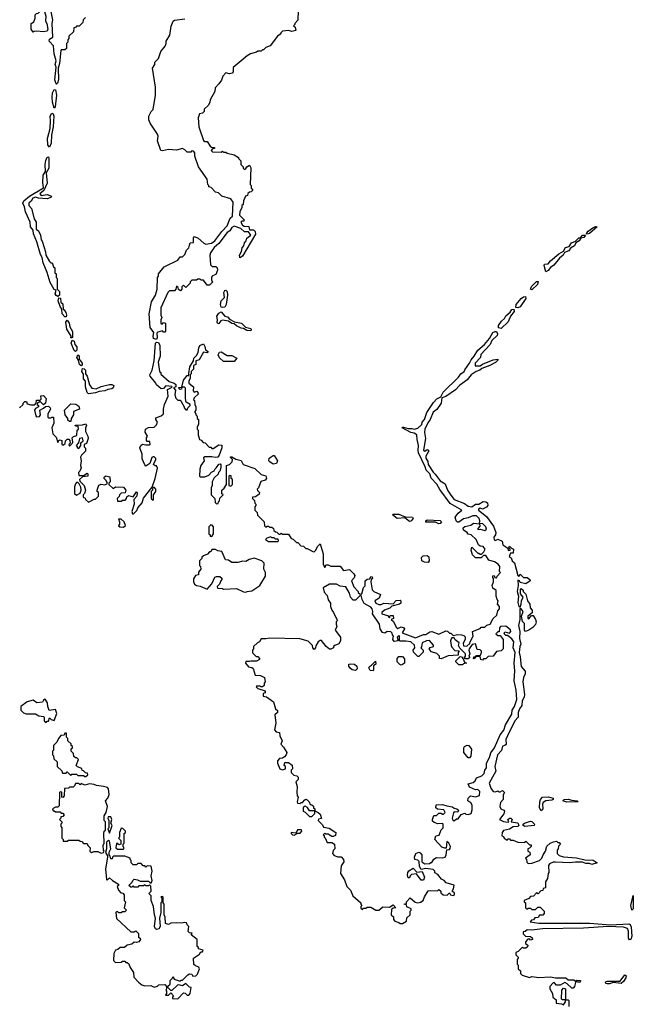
# Model space of a CAD drawing. Extents: x 2604950 to 2749250, y 940531 to 1028284.
# Tile 172 of 220: x 2703861 to 2709078, y 990543 to 998916. Entities that reach past the tile are written whole.
import ezdxf

# ---------------------------------------------------------------- set-up
doc = ezdxf.new("R2010")
doc.units = 0

msp = doc.modelspace()

# ---------------------------------------------------------------- linework, layer by layer
at = {"layer": '0CON05XD'}
for points in [[(2703975, 998810), (2703957.5, 998835), (2703960, 998885), (2703981.7, 998898.3), (2703991.7, 998928.3), (2703991.7, 998958.3), (2704005, 998970), (2704018.3, 998971.7), (2704049.3, 999000.7), (2704048.8, 999018.8), (2704040, 999025), (2704085, 999060), (2704097, 999047), (2704097.5, 999035), (2704073.3, 998985), (2704082.5, 998945), (2704081.2, 998905), (2704091.2, 998885), (2704100, 998835), (2704095, 998820), (2704065, 998812.5), (2704005, 998820), (2703983, 998817), (2703975, 998810)], [(2704420, 998935), (2704400, 998915), (2704398.3, 998891.7), (2704368.3, 998861.7), (2704345, 998860), (2704335, 998850), (2704321.7, 998848.3), (2704318.3, 998811.7), (2704280, 998775), (2704280, 998755), (2704270, 998745), (2704270, 998725), (2704260, 998715), (2704258.3, 998671.7), (2704245, 998660), (2704215, 998660), (2704210, 998655), (2704200, 998545), (2704187.5, 998505), (2704190.8, 998405), (2704183.6, 998376.4), (2704175, 998367.5), (2704170.7, 998370.7), (2704159.4, 998405), (2704171.7, 998511.7), (2704162.5, 998535), (2704170, 998565), (2704154.2, 998625), (2704148, 998695), (2704112.5, 998735), (2704115, 998750), (2704141.7, 998768.3), (2704136, 998885), (2704141.9, 998915), (2704128.6, 998985)], [(2706227.5, 998995), (2706227, 998913), (2706200, 998885), (2706200, 998875), (2706190, 998865), (2706201.7, 998851.7), (2706210, 998825), (2706175, 998816), (2706145, 998823.3), (2706095, 998820), (2706080, 998805), (2706080, 998795), (2706053.6, 998776.4), (2705990, 998695), (2705955, 998680), (2705935, 998660), (2705925, 998660), (2705915, 998650), (2705885, 998650), (2705875, 998640), (2705823, 998627), (2705795, 998607.5), (2705675, 998510), (2705677, 998473), (2705668.3, 998461.7), (2705645, 998455.8), (2705612.5, 998465), (2705587.5, 998435), (2705576.7, 998403.3), (2705555, 998370), (2705523, 998337), (2705520, 998305), (2705480, 998235), (2705477.5, 998215), (2705465, 998190), (2705430, 998155), (2705430, 998135), (2705415, 998120), (2705390, 998115), (2705378.3, 998081.7), (2705383.8, 998005), (2705425, 997890), (2705435, 997880), (2705455, 997880), (2705480, 997840), (2705491.7, 997831.7), (2705518.3, 997828.3), (2705518.3, 997821.7), (2705501.7, 997818.3), (2705490, 997805), (2705501.7, 997791.7), (2705575, 997790), (2705585, 997797.5), (2705595, 997790), (2705615, 997790), (2705625, 997780), (2705685, 997767.5), (2705720, 997745), (2705720, 997735), (2705740, 997715), (2705740, 997685), (2705760, 997665), (2705760, 997655), (2705771.7, 997641.7), (2705785, 997650), (2705793.6, 997666.4), (2705815, 997680), (2705826.1, 997656.1), (2705820, 997515), (2705830, 997505), (2705830, 997485), (2705840, 997475), (2705840, 997465), (2705828.3, 997451.7), (2705815, 997450), (2705801.7, 997438.3), (2705798.3, 997421.7), (2705780, 997415), (2705763.3, 997375), (2705760, 997345), (2705750, 997335), (2705750, 997315), (2705733.3, 997285), (2705730, 997255), (2705770, 997215), (2705767, 997203), (2705748.3, 997201.7), (2705740, 997195), (2705755, 997170), (2705770.7, 997160.7), (2705808.3, 997158.3), (2705815, 997130), (2705848.8, 997128.8), (2705863.3, 997115), (2705866.4, 997093.6), (2705756.2, 996905), (2705732.5, 996892.5), (2705730, 996915), (2705746.7, 996945), (2705751.2, 996975), (2705766.9, 996993.1), (2705771.4, 997018.6), (2705785.6, 997034.4), (2705791.9, 997058.1), (2705826.7, 997085), (2705805, 997112.5), (2705771.2, 997111.2), (2705740.7, 997140.7), (2705685, 997160), (2705665, 997149.2), (2705648, 997122), (2705624.6, 997105.4), (2705555, 997013.3), (2705515, 996978.8), (2705483.3, 996935), (2705477.5, 996915), (2705483, 996833), (2705498.3, 996818.3), (2705528.3, 996818.3), (2705540, 996805), (2705542.5, 996785), (2705529.3, 996750.7), (2705501.7, 996738.3), (2705493, 996727), (2705492.5, 996705), (2705500, 996685), (2705475, 996660), (2705455, 996660), (2705425, 996700), (2705405, 996700), (2705395, 996710), (2705375, 996710), (2705365, 996700), (2705325, 996700), (2705311.7, 996688.3), (2705310, 996675), (2705275, 996640), (2705255, 996660), (2705240, 996645), (2705240, 996625), (2705228.3, 996611.7), (2705211.7, 996621.7), (2705208.3, 996638.3), (2705195, 996650), (2705190, 996625), (2705178.3, 996611.7), (2705135, 996610), (2705120, 996595), (2705062.5, 996465), (2705062.5, 996405), (2705070, 996385), (2705060, 996365), (2705060, 996335), (2705065, 996330), (2705075, 996330), (2705085, 996340), (2705100, 996335), (2705101.7, 996268.3), (2705095, 996260), (2705085, 996260), (2705075, 996270), (2705035, 996260), (2705028.3, 996251.7), (2705031.2, 996215), (2705023.3, 996196.7), (2704998.8, 996205), (2704996.1, 996223.9), (2705002.5, 996255), (2704969.5, 996299.5), (2704961.2, 996415), (2704983, 996517), (2705016.7, 996575), (2705030, 996625), (2705032.5, 996725), (2705040, 996735), (2705040, 996755), (2705090, 996815), (2705205, 996872.5), (2705225, 996900), (2705245, 996900), (2705265, 996920), (2705280, 996955), (2705300, 996975), (2705305, 997000)], [(2705305, 997000), (2705311.7, 997018.3), (2705338.3, 997021.7), (2705338.3, 997061.7), (2705348.3, 997071.7), (2705378.8, 997058.8), (2705427.5, 997015), (2705445, 997006.7), (2705492.5, 997015), (2705520, 997035), (2705578.6, 997115), (2705626, 997164), (2705650.9, 997229.1), (2705670, 997245), (2705676.7, 997365), (2705655, 997392.5), (2705580, 997415), (2705550, 997445), (2705525, 997450), (2705488.3, 997488.3), (2705470, 997495), (2705470, 997505), (2705460, 997515), (2705455, 997560), (2705382.5, 997665), (2705350, 997755), (2705350, 997785), (2705338.3, 997798.3), (2705325, 997800), (2705315, 997790), (2705285, 997790), (2705265, 997810), (2705245, 997820), (2705195, 997807.5), (2705125, 997812.5), (2705075, 997800), (2705062.5, 997805), (2705032.5, 997885), (2705037.5, 997925), (2705031.7, 997941.7), (2704970, 998035), (2704960, 998065), (2704960, 998095), (2704980, 998135), (2704997, 998153), (2705016.7, 998275), (2705016.4, 998343.6), (2704990, 998505), (2705010, 998535), (2705010, 998555), (2705040, 998585), (2705060, 998645), (2705098.3, 998691.7), (2705106.1, 998713.9), (2705107.5, 998735), (2705137.5, 998785), (2705148.6, 998861.4), (2705167, 998903), (2705178.3, 998911.7), (2705265, 998922.5)], [(2704155, 998162.5), (2704140, 998215), (2704137.5, 998255), (2704138.9, 998295), (2704155, 998323.3), (2704165, 998320), (2704172.9, 998275), (2704162.5, 998175), (2704155, 998162.5)], [(2704115, 997832.5), (2704101.9, 997851.9), (2704096.7, 997905), (2704119.5, 997990.5), (2704124.3, 998055), (2704119.5, 998095), (2704135, 998121.2), (2704146.2, 998116.2), (2704152.5, 998095), (2704145.9, 998004.1), (2704131.2, 997935), (2704130, 997865), (2704115, 997832.5)], [(2704185, 996562.5), (2704170.5, 996570.5), (2704162, 996585), (2704170, 996615), (2704155, 996622.5), (2704121.2, 996681.2), (2704095.8, 996765.8), (2704059.5, 996849.5), (2704052.5, 996895), (2704038.3, 996918.3), (2704008, 997028), (2703978, 997095), (2703977, 997127), (2703954.2, 997154.2), (2703950, 997195), (2703911.2, 997281.2), (2703902.5, 997325), (2703887.5, 997355), (2703897.5, 997375), (2703943.3, 997416.7), (2704062.5, 997487.5), (2704057.1, 997535), (2704061.2, 997595), (2704080, 997625), (2704077.1, 997685), (2704082.4, 997717.6), (2704095, 997747.5), (2704105, 997750), (2704110, 997735), (2704110, 997655), (2704087.5, 997615), (2704093.8, 997525), (2704067.5, 997465), (2704032.5, 997435), (2704045, 997422.5), (2704095, 997430), (2704132.5, 997415), (2704125.9, 997404.1), (2704095, 997394), (2704021.7, 997398.3), (2703995, 997406.2), (2703972, 997398), (2703958.3, 997371.7), (2703940, 997355), (2703940, 997335), (2703961.7, 997311.7), (2703983, 997223), (2704000, 997195), (2704000, 997135), (2704020, 997120), (2704037.5, 997085), (2704043, 997043), (2704051.7, 997031.7), (2704081.7, 996941.7), (2704083, 996913), (2704115, 996860), (2704125, 996850), (2704138.3, 996848.3), (2704150, 996815), (2704160, 996805), (2704160, 996765), (2704170, 996755), (2704170, 996725), (2704180, 996715), (2704180, 996625), (2704200, 996605), (2704200, 996575), (2704185, 996562.5)], [(2708685, 997093.3), (2708680, 997095), (2708682.5, 997105), (2708692.9, 997117.1), (2708732.7, 997147.3), (2708755, 997156.7), (2708770, 997155), (2708705, 997098), (2708685, 997093.3)], [(2708335, 996772.5), (2708320, 996825), (2708322.5, 996837.5), (2708355, 996840), (2708374.1, 996865.9), (2708444.3, 996925.7), (2708485, 996947.5), (2708501.4, 996978.6), (2708531.2, 996988.8), (2708552.7, 997017.3), (2708587, 997033), (2708615, 997060), (2708628.3, 997061.7), (2708645, 997083.3), (2708670, 997085), (2708655.6, 997064.4), (2708631.7, 997058.3), (2708616.7, 997035), (2708590, 997020), (2708576.8, 996993.2), (2708545, 996973.3), (2708528.8, 996951.2), (2708493, 996937), (2708481.2, 996915), (2708450.3, 996889.7), (2708401.2, 996828.8), (2708375, 996810), (2708355, 996783.3), (2708335, 996772.5)], [(2708215, 996618.8), (2708203.3, 996623.3), (2708211.7, 996648.3), (2708255, 996690), (2708270, 996690), (2708263.3, 996665), (2708215, 996618.8)], [(2704255, 996390), (2704245, 996390), (2704223.8, 996415), (2704220, 996455), (2704205, 996477.5), (2704187.5, 996525), (2704195, 996550), (2704208.3, 996548.3), (2704210, 996515), (2704228.8, 996498.8), (2704230, 996455), (2704239.3, 996449.3), (2704252.5, 996425), (2704260, 996405), (2704255, 996390)], [(2705585, 996467.5), (2705575, 996472.5), (2705567.5, 996495), (2705574.3, 996525.7), (2705603.3, 996555), (2705598, 996595), (2705605, 996613.3), (2705615, 996616.7), (2705626, 996606), (2705626.7, 996575), (2705617.5, 996495), (2705605, 996472.5), (2705585, 996467.5)], [(2708095, 996466), (2708078.3, 996468.3), (2708082.5, 996495), (2708124.5, 996545.5), (2708145, 996560), (2708162.5, 996562.5), (2708163.8, 996545), (2708115, 996473.3), (2708095, 996466)], [(2705825, 996270), (2705793, 996273), (2705765, 996290), (2705745, 996292.5), (2705705, 996312.5), (2705685, 996330), (2705665, 996332.5), (2705635, 996352.5), (2705585, 996361.2), (2705572.5, 996355), (2705555, 996332.5), (2705545, 996330), (2705538.8, 996345), (2705543.3, 996365), (2705536.2, 996395), (2705555, 996420), (2705575, 996432.5), (2705603.8, 996393.8), (2705628.3, 996388.3), (2705645, 996370), (2705688.3, 996348.3), (2705746.1, 996336.1), (2705781.7, 996301.7), (2705825, 996290), (2705830, 996285), (2705825, 996270)], [(2707955, 996291.2), (2707932.5, 996295), (2707932.9, 996317.1), (2707957.5, 996352.5), (2707983.3, 996375), (2707993, 996397), (2708031.4, 996428.6), (2708045, 996451.2), (2708063.3, 996453.3), (2708065.9, 996434.1), (2708034.2, 996395.8), (2708015, 996347.5), (2707955, 996291.2)], [(2704305, 996210), (2704295, 996210), (2704300, 996225), (2704260.8, 996285), (2704253.8, 996345), (2704265, 996360), (2704282.5, 996335), (2704287.5, 996305), (2704310, 996265), (2704310, 996215), (2704305, 996210)], [(2705298.3, 995908.3), (2705307.5, 995965), (2705340, 996015), (2705341.7, 996038.3), (2705365, 996060), (2705377.5, 996085), (2705383, 996127), (2705393.3, 996146.7), (2705425, 996160), (2705436.4, 996136.4), (2705440, 996110), (2705462.5, 996095), (2705455, 996082.5), (2705425, 996090), (2705386.4, 996023.6), (2705360, 996015), (2705357.5, 995985), (2705340, 995975), (2705337.5, 995945), (2705320, 995925), (2705320, 995905), (2705310, 995895), (2705310, 995865), (2705300, 995845), (2705300, 995825), (2705340, 995795), (2705335, 995760), (2705345, 995750), (2705367, 995757), (2705380, 995735), (2705345, 995700), (2705340, 995685), (2705347, 995677), (2705350, 995645), (2705360, 995625), (2705360, 995595), (2705350, 995585), (2705350, 995575), (2705360, 995565), (2705360, 995555), (2705370, 995545), (2705370, 995525), (2705380, 995515), (2705380, 995475), (2705370, 995455), (2705370, 995435), (2705377.5, 995425), (2705377.5, 995385), (2705390, 995345), (2705405, 995340), (2705421.7, 995321.7), (2705438.3, 995318.3), (2705471.7, 995281.7), (2705485, 995280), (2705495, 995270), (2705505, 995270), (2705555, 995300), (2705578.3, 995298.3), (2705580, 995275), (2705557.7, 995212.3), (2705545, 995196.7), (2705525, 995192.5), (2705495, 995200), (2705435, 995200), (2705425, 995190), (2705430, 995165), (2705400, 995125), (2705392.5, 995095), (2705390, 995035), (2705395, 995030), (2705435, 995030), (2705468.3, 995041.7), (2705491.7, 995068.3), (2705515, 995080), (2705522, 995098), (2705535, 995107.5), (2705553.6, 995136.4), (2705565, 995140), (2705571.7, 995131.7), (2705572.5, 995105), (2705561.7, 995078.3), (2705550, 995065), (2705548.3, 995051.7), (2705515, 995020), (2705497.5, 994985), (2705497.5, 994955), (2705490, 994935), (2705490, 994875), (2705520, 994845), (2705521.7, 994811.7), (2705535, 994800), (2705548.3, 994801.7), (2705550, 994815), (2705560, 994825), (2705561.7, 994848.3), (2705590, 994875), (2705580, 994885), (2705580, 994915), (2705598.3, 994931.7), (2705620, 994965), (2705620, 995125), (2705646.2, 995133.8), (2705666.7, 995155), (2705670, 995175), (2705650, 995195), (2705655, 995200), (2705665, 995200), (2705698.3, 995178.3), (2705745, 995167.5), (2705760, 995135), (2705859.2, 995099.2), (2705915, 995050), (2705955, 995037.5), (2705960, 995015), (2705948.3, 995001.7), (2705911.7, 994988.3), (2705890, 994935), (2705880, 994925), (2705881.7, 994911.7), (2705900, 994895), (2705898.3, 994881.7), (2705865, 994860), (2705840, 994855), (2705840, 994845), (2705858.3, 994828.3), (2705860, 994805), (2705870, 994795), (2705870, 994785), (2705860, 994775), (2705860, 994745), (2705880, 994725), (2705881.7, 994701.7), (2705940, 994645), (2705941.7, 994611.7), (2705955, 994600), (2705965, 994610), (2705975, 994610), (2705985, 994600), (2706005, 994600), (2706018.3, 994588.3), (2706021.7, 994571.7), (2706035, 994560), (2706048.3, 994558.3), (2706065, 994540), (2706075, 994540), (2706085, 994550), (2706095, 994540), (2706145, 994540), (2706170, 994505), (2706185, 994500), (2706215, 994470), (2706225, 994470), (2706251.7, 994441.7), (2706275, 994440), (2706295, 994420), (2706305, 994420), (2706353, 994393), (2706365, 994390), (2706380, 994405), (2706393.9, 994436.1), (2706415, 994460), (2706441.2, 994375), (2706442.5, 994285), (2706451.7, 994261.7), (2706458.3, 994261.7), (2706465, 994280), (2706485, 994280), (2706505, 994270), (2706585, 994270), (2706613, 994233), (2706665, 994240), (2706703, 994203), (2706709.3, 994189.3), (2706705, 994170), (2706682.5, 994145), (2706703, 994093), (2706740, 994055), (2706740, 994045), (2706755, 994030), (2706770, 994035), (2706783, 994087), (2706797, 994103), (2706797.5, 994145), (2706815, 994157.5), (2706838.3, 994161.7), (2706845, 994180), (2706858.3, 994178.3), (2706860, 994165), (2706850, 994155), (2706847.5, 994135), (2706857.5, 994067.5), (2706873, 994053), (2706928.3, 994028.3), (2706918.3, 993998.3), (2706880, 993975), (2706890, 993955), (2706913.9, 993943.9), (2706935, 993943.8), (2706956.1, 993953.9), (2707035, 993950), (2707063, 993977), (2707095, 993980), (2707100, 993975), (2707100, 993955), (2707090, 993945), (2707025, 993930), (2707008.3, 993911.7), (2706963.9, 993896.1), (2706940, 993875), (2706940, 993865), (2706988.3, 993848.3), (2707005, 993830), (2707011.7, 993848.3), (2707035, 993850), (2707040, 993825), (2707020, 993815), (2707038.8, 993798.8), (2707061.7, 993751.7), (2707075, 993740), (2707105, 993752.5), (2707130, 993745), (2707132.5, 993735), (2707111.7, 993701.7), (2707225, 993660), (2707295, 993687.5), (2707315, 993687.5), (2707348.3, 993711.7), (2707365, 993712.5), (2707425, 993690), (2707485, 993720), (2707497, 993717), (2707515, 993700), (2707525, 993700), (2707545, 993680), (2707585, 993687.5), (2707616.4, 993686.4), (2707638.3, 993678.3), (2707647.5, 993667.5), (2707647.5, 993645), (2707630, 993615), (2707633, 993593), (2707661.7, 993588.3), (2707688.3, 993611.7), (2707690, 993625), (2707717.5, 993675), (2707710, 993715), (2707775, 993740), (2707785, 993750), (2707815, 993750), (2707833, 993767), (2707860, 993775), (2707887.5, 993825), (2707917, 993853), (2707925, 993890), (2707940, 993905), (2707940, 993925), (2707922.5, 993945), (2707930, 993975), (2707920, 993985), (2707912.5, 994015), (2707911.7, 994061.7), (2707883.3, 994083.3), (2707877.5, 994105), (2707890, 994135), (2707890, 994165), (2707883, 994173), (2707883, 994187), (2707895, 994190), (2707901.7, 994171.7), (2707915, 994170), (2707920, 994185), (2707947.5, 994215), (2707940, 994225), (2707942.5, 994265), (2707927.5, 994287.5), (2707897.5, 994305), (2707850.7, 994320.7), (2707825, 994360), (2707805, 994360), (2707785, 994340), (2707735, 994340), (2707710, 994365), (2707700, 994405), (2707705, 994430), (2707755, 994380), (2707765, 994380), (2707775, 994370), (2707788.3, 994371.7), (2707808.3, 994391.7), (2707817.5, 994415), (2707800, 994435), (2707775, 994440), (2707760.7, 994450.7), (2707742.5, 994495), (2707700, 994535), (2707675, 994540), (2707666.2, 994556.2), (2707634.3, 994574.3), (2707630, 994595), (2707645, 994607.5), (2707695, 994616.7), (2707720, 994635), (2707770, 994630), (2707772.5, 994655), (2707766.9, 994675), (2707745, 994696.9), (2707713.4, 994696.6), (2707675, 994678.8), (2707635, 994672), (2707595, 994643.3), (2707583.9, 994643.9), (2707572.5, 994655), (2707564, 994685), (2707590, 994720), (2707620, 994745), (2707522, 994802), (2707432.5, 994922.5), (2707407.1, 994967.1), (2707358.9, 995018.9), (2707348, 995055), (2707318.1, 995085), (2707309.2, 995115), (2707252.1, 995232.1), (2707248.3, 995251.7), (2707250.6, 995295), (2707238.8, 995345), (2707236.7, 995385), (2707215, 995400), (2707185, 995406), (2707112.5, 995445), (2707115, 995450), (2707125, 995452.5), (2707165, 995438.8), (2707195, 995440), (2707215, 995433.3), (2707245, 995443.3), (2707280, 995475), (2707282.5, 995495), (2707303.6, 995516.4), (2707321.2, 995575), (2707379.2, 995660.8), (2707407.7, 995692.3), (2707440, 995710), (2707460, 995750), (2707592.5, 995875), (2707610, 995905), (2707640, 995925), (2707645, 995940), (2707685.7, 995994.3), (2707698.8, 996025), (2707725.6, 996054.4), (2707756.7, 996105), (2707811.2, 996155), (2707853.8, 996205), (2707884.3, 996255.7), (2707904.2, 996265.8), (2707915, 996263.8), (2707924.2, 996245), (2707919.7, 996230.3), (2707875, 996187.5), (2707861.2, 996155), (2707781.7, 996068.3), (2707777.5, 996045), (2707734.2, 995995.8), (2707733.6, 995973.6), (2707775, 995972.5), (2707795, 995986.7), (2707885, 996023.8), (2707925, 996030), (2707930, 996025), (2707905, 996002), (2707856.7, 995975), (2707788.8, 995951.2), (2707772.5, 995935), (2707742.5, 995925), (2707700, 995895), (2707666.4, 995853.6), (2707600, 995805), (2707565, 995767.5), (2707485, 995713.3), (2707450, 995700), (2707444.2, 995655.8), (2707408, 995602), (2707375, 995577.5), (2707352, 995515), (2707331.4, 995488.6), (2707306.7, 995435), (2707301.2, 995405), (2707310, 995355), (2707294.3, 995254.3), (2707305, 995247.5), (2707325, 995260), (2707337.5, 995255), (2707336.7, 995243.3), (2707312.5, 995205), (2707315, 995187.5), (2707330.5, 995160.5), (2707334.2, 995134.2), (2707375, 995067.5), (2707392.5, 995052.5), (2707434.4, 994994.4), (2707478.3, 994968.3), (2707496.7, 994915), (2707525, 994873.8), (2707555, 994837.5), (2707641.7, 994801.7), (2707675, 994780), (2707706.2, 994773.8), (2707735, 994796.7), (2707765, 994797.5), (2707800.7, 994819.3), (2707825, 994816.7), (2707837.1, 994807.1), (2707841.2, 994785), (2707828.8, 994771.2), (2707795, 994752.5), (2707775, 994762.5), (2707762.5, 994755), (2707762.5, 994745), (2707830.3, 994690.3), (2707888.9, 994608.9), (2707908.5, 994555), (2707905.5, 994534.5), (2707891.2, 994515), (2707894, 994494), (2707905, 994487.5), (2707925, 994499.4), (2707962.4, 994482.4), (2707969.3, 994449.3), (2708011.7, 994421.7), (2708015, 994403.8), (2708030, 994405), (2708030, 994415), (2708020, 994425), (2708025, 994440), (2708041.7, 994421.7), (2708060, 994415), (2708055, 994380), (2708035, 994380), (2708022.5, 994352.5), (2708038.8, 994338.8), (2708047.5, 994315), (2708066.4, 994296.4), (2708095, 994190), (2708105, 994180), (2708115, 994200), (2708143, 994173), (2708175, 994172.5), (2708197.5, 994155), (2708200, 994145), (2708165, 994120), (2708115, 994130), (2708110, 994145), (2708095, 994150), (2708097.5, 994105), (2708089.1, 994055), (2708100.8, 994015), (2708095, 993960), (2708105, 993927.5), (2708115, 993920), (2708123.8, 993946.2)], [(2703860, 995615), (2703890, 995645), (2703890, 995655), (2703905, 995670), (2703918.3, 995668.3), (2703925, 995650), (2703955, 995640), (2703985, 995640), (2704000, 995655), (2704005, 995680), (2704035, 995680), (2704045, 995690), (2704041.7, 995718.3), (2704065, 995720), (2704087.5, 995695), (2704080, 995655), (2704065, 995640), (2704035, 995670), (2704025, 995660), (2704011.7, 995658.3), (2704010, 995645), (2704020, 995635), (2704020, 995625), (2703995, 995610), (2703987.5, 995595), (2703998.3, 995548.3), (2704005, 995540), (2704028.3, 995541.7), (2704037.5, 995555), (2704033, 995597), (2704065, 995612.5), (2704081.7, 995628.3), (2704105, 995630), (2704120, 995615), (2704122.5, 995605), (2704100, 995565), (2704100, 995535), (2704105, 995530), (2704125, 995530), (2704135, 995537.5), (2704150, 995535), (2704152.5, 995485), (2704133.3, 995445), (2704142.5, 995395), (2704170, 995365), (2704185, 995320), (2704193, 995337), (2704205, 995342.5), (2704218.3, 995338.3), (2704220, 995305), (2704225, 995300), (2704235, 995300), (2704248.3, 995311.7), (2704250, 995335), (2704265, 995350), (2704278.3, 995348.3), (2704287.5, 995337.5), (2704290, 995315), (2704280, 995305), (2704285, 995290), (2704308.3, 995311.7), (2704312.5, 995325), (2704308.3, 995361.7), (2704318.3, 995371.7), (2704348.3, 995381.7), (2704350, 995425), (2704360, 995435), (2704358.3, 995458.3), (2704335, 995460), (2704331.7, 995468.3), (2704395, 995470), (2704425, 995480), (2704430, 995465), (2704420, 995445), (2704420, 995415), (2704440, 995375), (2704442.5, 995355), (2704428.3, 995311.7), (2704410, 995305), (2704410, 995285), (2704421.7, 995271.7), (2704421.7, 995248.3), (2704387, 995213), (2704377.5, 995195), (2704382.5, 995165), (2704377.5, 995125), (2704383.3, 995105), (2704373.6, 995076.4), (2704360, 995065), (2704365, 995040), (2704405, 995040), (2704435, 995060), (2704440, 995055), (2704440, 995035), (2704395, 995030), (2704370, 995005), (2704371.7, 994991.7), (2704410, 994955), (2704420, 994915), (2704411.7, 994888.3), (2704400, 994875), (2704400, 994855), (2704418.3, 994848.3), (2704420, 994835), (2704445, 994812.5), (2704495, 994840), (2704505, 994840), (2704530, 994865), (2704530, 994895), (2704520, 994905), (2704520, 994915), (2704535, 994957.5), (2704555, 994966.7), (2704585, 994960), (2704608.3, 994971.7), (2704597, 994997), (2704580, 995015), (2704580, 995025), (2704595, 995037.5), (2704628.3, 995028.3), (2704630, 994985), (2704620, 994975), (2704620, 994965), (2704655, 994930), (2704675, 994942.5), (2704745, 994940), (2704762.5, 994915), (2704757.5, 994892.5), (2704725, 994890), (2704710, 994875), (2704708.3, 994861.7), (2704690, 994845), (2704691.7, 994821.7), (2704725, 994822.5), (2704735, 994830), (2704758.3, 994831.7), (2704770, 994845), (2704771.7, 994858.3), (2704785, 994870), (2704825, 994860), (2704855, 994900), (2704860, 994895), (2704856.7, 994865), (2704832.5, 994837.5), (2704833.8, 994795), (2704813.3, 994735), (2704820, 994715), (2704830, 994715), (2704857.5, 994742.5), (2704866.7, 994765), (2704901.2, 994808.8), (2704915, 994847.5), (2704988.3, 994941.7), (2705013.8, 995015), (2705033, 995103), (2705025, 995122.5), (2705013.3, 995123.3), (2705000, 995135), (2705017.5, 995175), (2705017.5, 995185), (2705005, 995197.5), (2704995, 995200), (2704985, 995192.5), (2704966.7, 995143.3), (2704935, 995120), (2704925, 995130), (2704903, 995183), (2704901.7, 995221.7), (2704882.5, 995275), (2704890, 995295), (2704905, 995307.5), (2704935, 995300), (2704965, 995300), (2704970, 995305), (2704968.3, 995328.3), (2704945, 995330), (2704938.3, 995338.3), (2704938.3, 995361.7), (2704947.5, 995375), (2704928.3, 995408.3), (2704930, 995435), (2704955, 995447.5), (2705005, 995452.5), (2705025, 995470), (2705032.5, 995495), (2705017.5, 995515), (2705020, 995530), (2705065, 995546.7), (2705082.5, 995565), (2705083.3, 995605), (2705093.3, 995645), (2705123.3, 995715), (2705118.3, 995771.7), (2705157.5, 995792.5), (2705155, 995797.5), (2705105, 995802.5), (2705085, 995780), (2705065, 995777.5), (2705025, 995810), (2705020, 995825), (2704970, 995885), (2704966.7, 995895), (2704987.5, 995935), (2705003.8, 996015), (2705015.6, 996164.4), (2705025, 996174), (2705041.2, 996171.2), (2705053.1, 996145), (2705056.7, 996055), (2705037.5, 996005), (2705050, 995925), (2705060, 995915), (2705061.7, 995901.7), (2705130.7, 995840.7), (2705175, 995826.7), (2705190, 995815), (2705190, 995795), (2705170, 995785), (2705186.4, 995766.4), (2705180, 995725), (2705188.3, 995698.3), (2705205, 995680), (2705225, 995680), (2705235, 995670), (2705260, 995625), (2705260, 995615), (2705275, 995600), (2705285, 995600), (2705290, 995615), (2705310, 995635), (2705310, 995645), (2705277.5, 995665), (2705271.2, 995695), (2705271.7, 995781.7), (2705261.7, 995791.7), (2705248.3, 995791.7), (2705240, 995790), (2705236.4, 995773.6), (2705225, 995772.5), (2705212.5, 995787.5), (2705240, 995790), (2705255, 995850), (2705285, 995890), (2705298.3, 995891.7), (2705298.3, 995908.3)], [(2704335, 996093.3), (2704323.3, 996103.3), (2704299.2, 996165), (2704308.3, 996191.7), (2704323.6, 996183.6), (2704330, 996155), (2704346.7, 996135), (2704346.7, 996105), (2704335, 996093.3)], [(2704385, 995972.5), (2704368.8, 995985), (2704361.7, 996021.7), (2704346.7, 996045), (2704355, 996066.7), (2704368.3, 996058.3), (2704368.3, 996028.3), (2704392.5, 995995), (2704391.7, 995978.3), (2704385, 995972.5)], [(2705685, 996010), (2705595, 996010), (2705560.7, 996040.7), (2705547.5, 996065), (2705560.7, 996089.3), (2705575, 996092.5), (2705625, 996060), (2705665, 996060), (2705707, 996037), (2705685, 996010)], [(2704445.8, 995735.8), (2704436, 995745), (2704420, 995795), (2704421.2, 995841.2), (2704402.9, 995862.9), (2704403.3, 995903.3), (2704388.8, 995925), (2704395, 995950), (2704408.3, 995948.3), (2704420, 995935), (2704420, 995905), (2704436.2, 995886.2), (2704455, 995810), (2704475, 995782.5), (2704511.7, 995778.3), (2704553.6, 995796.4), (2704625, 995814.2), (2704644, 995814), (2704662.5, 995805), (2704656.2, 995785), (2704645, 995775.8), (2704609.4, 995770.6), (2704585, 995759.2), (2704535.8, 995754.2), (2704505, 995742.9), (2704445.8, 995735.8)], [(2704295, 995500), (2704285, 995500), (2704271.7, 995511.7), (2704270, 995525), (2704247.5, 995555), (2704243, 995597), (2704295, 995650), (2704337.5, 995647.5), (2704365, 995630), (2704370, 995605), (2704320, 995585), (2704320, 995555), (2704300, 995525), (2704295, 995500)], [(2704365, 995270), (2704380, 995295), (2704381.7, 995318.3), (2704400, 995335), (2704395, 995360), (2704370, 995355), (2704361.7, 995318.3), (2704340, 995295), (2704350, 995285), (2704350, 995275), (2704365, 995270)], [(2706015, 995137.5), (2705987.5, 995155), (2705980, 995165), (2705981.7, 995188.3), (2706015, 995210), (2706025, 995210), (2706052.5, 995165), (2706045, 995142.5), (2706015, 995137.5)], [(2705655, 994950), (2705670, 994965), (2705670, 995005), (2705660, 995015), (2705658.3, 995038.3), (2705645, 995040), (2705640, 995035), (2705640, 994955), (2705655, 994950)], [(2704345, 994872.5), (2704375, 994890), (2704382.5, 994915), (2704381.7, 994941.7), (2704368.3, 994968.3), (2704355, 994980), (2704345, 994980), (2704335, 994970), (2704327.5, 994945), (2704328.3, 994888.3), (2704345, 994872.5)], [(2704995, 994830), (2705000, 994835), (2705000, 994875), (2705020, 994905), (2705020, 994925), (2705005, 994940), (2704991.7, 994928.3), (2704990, 994915), (2704980, 994905), (2704980, 994845), (2704995, 994830)], [(2707175, 994650), (2707135, 994680), (2707070, 994675), (2707030, 994705), (2707035, 994710), (2707085, 994712.5), (2707138.3, 994688.3), (2707200, 994685), (2707207.5, 994675), (2707185, 994652.5), (2707175, 994650)], [(2704745, 994600), (2704760, 994615), (2704750, 994645), (2704725, 994670), (2704701.7, 994668.3), (2704710, 994645), (2704710, 994625), (2704701.7, 994611.7), (2704713, 994603), (2704745, 994600)], [(2705495, 994522.5), (2705510, 994545), (2705510, 994605), (2705498.3, 994618.3), (2705485, 994620), (2705470, 994605), (2705470, 994545), (2705480, 994535), (2705480, 994525), (2705495, 994522.5)], [(2707425, 994630), (2707395, 994642.5), (2707315, 994643.3), (2707313.3, 994655), (2707325, 994662.5), (2707435, 994656.7), (2707446.7, 994645), (2707435, 994632.5), (2707425, 994630)], [(2707815, 994572.5), (2707830, 994585), (2707822.5, 994605), (2707795, 994631.2), (2707770, 994630), (2707771.7, 994608.3), (2707755, 994590), (2707755, 994580), (2707775, 994582.5), (2707815, 994572.5)], [(2706055, 994480), (2706060, 994485), (2706058.3, 994498.3), (2706035, 994500), (2706025, 994510), (2706005, 994510), (2705995, 994520), (2705961.7, 994508.3), (2705950, 994495), (2705975, 994480), (2706055, 994480)], [(2705785, 994047.5), (2705795, 994052.5), (2705835, 994060), (2705902.5, 994105), (2705950, 994185), (2705950, 994215), (2705937.5, 994245), (2705940, 994295), (2705920, 994315), (2705855, 994336.7), (2705813, 994327), (2705785, 994310), (2705758.3, 994311.7), (2705715, 994300), (2705665, 994300), (2705635, 994320), (2705611.7, 994321.7), (2705580, 994395), (2705545, 994400), (2705525, 994410), (2705495, 994410), (2705485, 994390), (2705475, 994390), (2705458.3, 994371.7), (2705423, 994357), (2705410, 994345), (2705410, 994335), (2705390, 994315), (2705390, 994275), (2705397, 994267), (2705400, 994245), (2705382.5, 994217.5), (2705380, 994195), (2705355, 994190), (2705338.3, 994161.7), (2705337.5, 994135), (2705347.5, 994115), (2705365, 994103.8), (2705395, 994100), (2705455, 994072.5), (2705495, 994120), (2705520, 994175), (2705535, 994182.5), (2705561.7, 994181.7), (2705578.3, 994168.3), (2705580, 994155), (2705570, 994145), (2705560, 994115), (2705540, 994095), (2705541.7, 994081.7), (2705585, 994080), (2705595, 994072.5), (2705705, 994080), (2705765, 994050), (2705785, 994047.5)], [(2707335, 994300), (2707303.6, 994303.6), (2707280, 994315), (2707278.3, 994341.7), (2707291.7, 994358.3), (2707325, 994360), (2707338.3, 994348.3), (2707342.5, 994315), (2707335, 994300)], [(2707115, 991230), (2707148.3, 991251.7), (2707151.7, 991278.3), (2707180, 991305), (2707180, 991335), (2707190, 991345), (2707190, 991355), (2707151.7, 991371.7), (2707148.3, 991388.3), (2707130, 991395), (2707148.3, 991401.7), (2707150, 991415), (2707181.7, 991448.3), (2707223, 991413), (2707245, 991407.5), (2707269.3, 991410.7), (2707292.5, 991425), (2707301.7, 991458.3), (2707335, 991507.5), (2707355, 991512.5), (2707411.7, 991508.3), (2707425, 991520), (2707440, 991505), (2707441.7, 991491.7), (2707460, 991475), (2707495, 991472.5), (2707515, 991490), (2707523.6, 991473.6), (2707545, 991470), (2707557.5, 991475), (2707558.6, 991488.6), (2707537.5, 991505), (2707550, 991525), (2707555, 991557.5), (2707487, 991577), (2707470, 991595), (2707447, 991607), (2707415, 991647.5), (2707391.7, 991661.7), (2707390, 991675), (2707375, 991690), (2707315, 991697.5), (2707275, 991690), (2707260, 991715), (2707258.3, 991758.3), (2707245, 991770), (2707220, 991775), (2707217.5, 991795), (2707230, 991825), (2707255, 991837.5), (2707265, 991832.5), (2707280, 991815), (2707280, 991755), (2707305, 991737.5), (2707345, 991740), (2707355, 991750), (2707365, 991750), (2707381.7, 991778.3), (2707405, 991792.5), (2707455, 991787.5), (2707477.5, 991795), (2707487.5, 991815), (2707491.7, 991858.3), (2707515, 991860), (2707521.7, 991868.3), (2707522.5, 991885), (2707510, 991915), (2707491.7, 991928.3), (2707487.5, 991872.5), (2707475, 991870), (2707450.7, 991880.7), (2707390, 991945), (2707400, 991975), (2707427, 991983), (2707443, 992027), (2707460, 992045), (2707460, 992075), (2707455, 992080), (2707415, 992077.5), (2707385, 992090), (2707371.7, 992101.7), (2707370, 992115), (2707381.7, 992148.3), (2707405, 992150), (2707425, 992170), (2707445, 992170), (2707455, 992160), (2707465, 992160), (2707477.5, 992175), (2707467, 992197), (2707411.7, 992201.7), (2707400, 992215), (2707401.7, 992238.3), (2707455, 992242.5), (2707491.7, 992231.7), (2707541.7, 992221.7), (2707555, 992210), (2707577, 992207), (2707592.5, 992195), (2707585, 992177.5), (2707555, 992180), (2707548.3, 992171.7), (2707537.5, 992125), (2707540, 992115), (2707555, 992102.5), (2707575, 992120), (2707588.3, 992121.7), (2707613, 992157), (2707645, 992170), (2707655, 992160), (2707675, 992157.5), (2707700, 992165), (2707707, 992197), (2707706.4, 992236.4), (2707696.4, 992256.4), (2707670, 992275), (2707672.5, 992295), (2707693.3, 992316.7), (2707735, 992306.7), (2707770, 992320), (2707773, 992353), (2707755, 992370), (2707735, 992367.5), (2707685, 992390), (2707673, 992417), (2707715, 992430), (2707732.5, 992445), (2707745, 992470), (2707790, 992485), (2707810, 992505), (2707816, 992535), (2707828.8, 992555), (2707830, 992595), (2707855, 992641.2), (2707867.5, 992682.5), (2707898.6, 992725), (2707945.6, 992834.4), (2707977.1, 992875), (2707990.5, 992919.5), (2708045, 993012), (2708047.5, 993045), (2708067.1, 993075), (2708087.1, 993135), (2708080.5, 993215), (2708065.6, 993295), (2708069.2, 993379.2), (2708065.8, 993445), (2708073.8, 993535), (2708056, 993575), (2708062.5, 993625), (2708045, 993652.5), (2708008.3, 993678.3), (2707995, 993680), (2707980, 993695), (2707985, 993710), (2708025, 993700), (2708036.2, 993715), (2708035, 993727.5), (2707995, 993760), (2707950, 993755), (2707940, 993745), (2707938.3, 993711.7), (2707925, 993710), (2707910, 993695), (2707925, 993680), (2707945, 993680), (2707970, 993645), (2707970, 993565), (2707955, 993550), (2707915, 993542.5), (2707886.7, 993503.3), (2707845, 993500), (2707825, 993480), (2707805, 993480), (2707795, 993470), (2707780, 993475), (2707775, 993500), (2707740, 993500), (2707725, 993480), (2707720, 993485), (2707721.7, 993498.3), (2707740, 993500), (2707745, 993510), (2707778.3, 993511.7), (2707787.5, 993535), (2707787, 993547), (2707777, 993557), (2707750, 993560), (2707735, 993607.5), (2707707, 993603), (2707683, 993567), (2707680, 993555), (2707687.5, 993525), (2707680, 993505), (2707688.3, 993491.7), (2707675, 993480), (2707651.7, 993481.7), (2707640, 993495), (2707650, 993505), (2707650, 993525), (2707601.7, 993571.7), (2707592.5, 993595), (2707598.3, 993618.3), (2707563.6, 993643.6), (2707555, 993660), (2707535, 993660), (2707528.3, 993651.7), (2707522.5, 993635), (2707530, 993595), (2707535, 993580), (2707561.7, 993551.7), (2707598.3, 993548.3), (2707590, 993535), (2707588.3, 993511.7), (2707505, 993507.5), (2707445, 993480), (2707430, 993485), (2707430, 993505), (2707406.4, 993526.4), (2707361.7, 993541.7), (2707343, 993563), (2707351.7, 993578.3), (2707380, 993585), (2707378.3, 993598.3), (2707345, 993637.5), (2707320, 993635), (2707283.3, 993616.7), (2707277, 993583), (2707270, 993575), (2707290, 993555), (2707291.7, 993538.3), (2707255, 993500), (2707245, 993500), (2707208.3, 993538.3), (2707207.5, 993555), (2707220, 993575), (2707218.3, 993598.3), (2707185, 993626.7), (2707145, 993632.5), (2707095, 993630), (2707090, 993635), (2707090, 993675), (2707085, 993680), (2707075, 993670), (2707070, 993665), (2707080, 993635), (2707045, 993627.5), (2707033.3, 993645), (2707040, 993675), (2707030, 993685), (2707028.3, 993698.3), (2707015, 993710), (2706985, 993713.3), (2706965, 993700), (2706944.1, 993704.1), (2706926.2, 993735), (2706920, 993775), (2706860, 993865), (2706862.5, 993885), (2706856.7, 993905), (2706845, 993920), (2706790.7, 993950.7), (2706772.5, 993985), (2706765, 994020), (2706751.7, 994018.3), (2706715, 993980), (2706695, 993980), (2706672.5, 994005), (2706665, 994040), (2706633, 994093), (2706585, 994100), (2706555, 994117.5), (2706495, 994116.7), (2706440, 994085), (2706448.3, 994048.3), (2706475, 994020), (2706483, 993983), (2706502.5, 993955), (2706503.3, 993925), (2706514.1, 993894.1), (2706530, 993875), (2706557, 993817), (2706560, 993805), (2706553, 993797), (2706552.5, 993775), (2706557.5, 993755), (2706542.5, 993725), (2706587.5, 993665), (2706587.5, 993635), (2706575, 993610), (2706540, 993595), (2706530, 993585), (2706530, 993575), (2706507, 993563), (2706495, 993563.3), (2706467.5, 993585), (2706426.2, 993636.2), (2706415, 993636.7), (2706397.5, 993625), (2706378.3, 993591.7), (2706376.7, 993573.3), (2706365, 993560), (2706352.5, 993575), (2706350, 993595), (2706315, 993630), (2706241.7, 993651.7), (2705985, 993657.5), (2705955, 993650), (2705915, 993650), (2705900, 993625), (2705881.7, 993618.3), (2705850, 993585), (2705850, 993565), (2705840, 993555), (2705841.7, 993531.7), (2705871.7, 993501.7), (2705885, 993500), (2705900, 993485), (2705900, 993475), (2705875, 993462.5), (2705825, 993462.5), (2705815, 993457.5), (2705785, 993457.5), (2705780, 993445), (2705805, 993412.5), (2705835, 993407.5), (2705845, 993400), (2705861.7, 993341.7), (2705909.3, 993339.3), (2705942.5, 993322.5), (2705947.5, 993285), (2705940, 993275), (2705940, 993255), (2705925, 993242.5), (2705912.5, 993242.5), (2705905, 993250), (2705875, 993250), (2705871.7, 993241.7), (2705885, 993230), (2705948.3, 993208.3), (2705948.3, 993191.7), (2705930, 993185), (2705930, 993165), (2705958.3, 993158.3), (2706017.5, 993115), (2706036.4, 993056.4), (2706051.7, 993041.7), (2706052.5, 993025), (2706030, 993005), (2706037.5, 992935), (2706028.3, 992878.3), (2706041.7, 992861.7), (2706070, 992855), (2706072.5, 992825), (2706092.5, 992785), (2706080, 992755), (2706105, 992730), (2706132.5, 992685), (2706127.5, 992665), (2706113, 992647), (2706095, 992637.5), (2706070, 992635), (2706052.5, 992615), (2706052.5, 992595), (2706073.3, 992545), (2706095, 992537.5), (2706120, 992545), (2706120, 992565), (2706110, 992575), (2706115, 992600), (2706145, 992600), (2706177, 992577), (2706180, 992545), (2706170, 992535), (2706170, 992515), (2706191.7, 992491.7), (2706217, 992487), (2706230, 992475), (2706227.5, 992455), (2706210, 992435), (2706221.2, 992395), (2706217.5, 992345), (2706220, 992315), (2706227.5, 992305), (2706220, 992265), (2706223, 992253), (2706245, 992250), (2706255, 992260), (2706265, 992260), (2706285, 992282.5), (2706295, 992286.7), (2706305, 992282.5), (2706322.5, 992265), (2706331.7, 992241.7), (2706345, 992240), (2706358.3, 992228.3), (2706360, 992215), (2706370, 992205), (2706370, 992190), (2706400, 992175), (2706415, 992160), (2706427, 992123), (2706401.7, 992118.3), (2706400, 992105), (2706435, 992070), (2706445, 992050), (2706491.7, 992041.7), (2706547.5, 992005), (2706545, 991980), (2706525, 991970), (2706515, 991970), (2706485, 991990), (2706465, 991990), (2706455, 992000), (2706440, 991985), (2706448.3, 991978.3), (2706450, 991965), (2706458.3, 991958.3), (2706475, 991920), (2706515, 991920), (2706537.5, 991905), (2706540, 991865), (2706525, 991850), (2706520, 991825), (2706535, 991807.5), (2706565, 991797.5), (2706595, 991797.5), (2706613.3, 991775), (2706616.7, 991755), (2706595, 991720), (2706587.5, 991655), (2706621.7, 991601.7), (2706642.5, 991545), (2706672.5, 991515), (2706692.5, 991465), (2706760, 991405), (2706760, 991395), (2706770, 991385), (2706760, 991375), (2706761.7, 991361.7), (2706775, 991350), (2706785, 991360), (2706805, 991360), (2706815, 991370), (2706845, 991370), (2706890, 991345), (2706915, 991343.3), (2706948.3, 991371.7), (2707005, 991370), (2707035, 991390), (2707060, 991365), (2707035, 991360), (2707021.7, 991348.3), (2707020, 991305), (2707038.3, 991288.3), (2707040, 991265), (2707051.7, 991251.7), (2707085, 991240), (2707095, 991230), (2707115, 991230)], [(2708123.8, 993946.2), (2708126.7, 993975), (2708142.5, 994005), (2708117.5, 994035), (2708120, 994075), (2708125, 994080), (2708140, 994065), (2708140, 994055), (2708165, 994030), (2708176.7, 993975), (2708197.5, 993945), (2708200, 993915), (2708217.5, 993895), (2708217, 993873), (2708180, 993845), (2708180, 993825), (2708188.3, 993821.7), (2708211.7, 993848.3), (2708225, 993850), (2708246.7, 993816.7), (2708252.5, 993795), (2708246.7, 993773.3), (2708223, 993747), (2708190, 993725), (2708160, 993715), (2708152.5, 993725), (2708151.7, 993781.7), (2708135, 993800), (2708127.5, 993845), (2708142.5, 993885), (2708125, 993907.5), (2708113.8, 993906.2), (2708112, 993815), (2708101.1, 993765), (2708113.8, 993715), (2708110.7, 993655), (2708122.2, 993605), (2708112.7, 993585), (2708106.9, 993535), (2708117.1, 993497.1), (2708125, 993416.2), (2708159.4, 993375), (2708159.2, 993355), (2708145, 993322.5), (2708139.2, 993285), (2708153.3, 993176.7), (2708150, 993155), (2708133.8, 993125), (2708130.9, 993085), (2708109.6, 993055), (2708100, 993025), (2708099.4, 992985), (2708071.2, 992955), (2708006.7, 992825), (2707993.6, 992795), (2707996, 992754), (2707986.7, 992743.3), (2707965, 992737.5), (2707957.7, 992702.3), (2707924.4, 992665), (2707899.4, 992565), (2707910, 992525), (2707852.5, 992422.5), (2707865, 992380), (2707885, 992352.5), (2707905, 992350), (2707925, 992360), (2707935, 992350), (2707945, 992350), (2707965, 992362.5), (2707982.5, 992345), (2707970, 992325), (2707970, 992285), (2707949.3, 992260.7), (2707942.5, 992225), (2707952.5, 992205), (2707977.5, 992195), (2707983.3, 992185), (2707976.1, 992163.9), (2707940, 992115), (2707975, 992097.5), (2708015, 992092.5), (2708020, 992095), (2708010, 992115), (2708025, 992127.5), (2708037, 992127), (2708047.5, 992115), (2708040, 992095), (2708095.8, 992085.8), (2708104, 992065), (2708095.8, 992054.2), (2708055, 992053.8), (2708025, 992033.3), (2707975, 992022.5), (2707963.3, 992005), (2707960, 991975), (2707975, 991970), (2707980, 991955), (2708005, 991940), (2708015, 991950), (2708025, 991950), (2708035, 991940), (2708055, 991940), (2708095, 991922.5), (2708155, 991920), (2708165, 991930), (2708195, 991900), (2708208.3, 991898.3), (2708210, 991885), (2708195, 991870), (2708180, 991865), (2708180, 991845), (2708198.3, 991838.3), (2708200, 991815), (2708160, 991785), (2708170, 991775), (2708171.7, 991751.7), (2708185, 991740), (2708215, 991742.5), (2708280, 991765), (2708300, 991785), (2708310, 991815), (2708332.5, 991845), (2708341.7, 991888.3), (2708370, 991915), (2708400, 991925), (2708425, 991930), (2708435, 991920), (2708448.3, 991918.3), (2708460, 991905), (2708441.7, 991888.3), (2708440, 991865), (2708430, 991855), (2708430, 991825), (2708448.3, 991808.3), (2708485, 991797.5), (2708595, 991790), (2708665, 991772.5), (2708735, 991768.8), (2708770, 991745), (2708725, 991731.2), (2708705, 991740), (2708675, 991740), (2708645, 991752.5), (2708585, 991753.3), (2708535, 991746), (2708415, 991753.3), (2708395, 991752.5), (2708365, 991737.5), (2708357.5, 991725), (2708360, 991665), (2708353, 991657), (2708347, 991613), (2708330, 991585), (2708330, 991535), (2708311.7, 991528.3), (2708308.3, 991511.7), (2708291.7, 991508.3), (2708268.3, 991481.7), (2708255, 991490), (2708228.3, 991461.7), (2708205, 991460), (2708188.3, 991441.7), (2708150, 991425), (2708150, 991415), (2708160, 991405), (2708160, 991365), (2708171.7, 991351.7), (2708185, 991360), (2708205, 991360), (2708215, 991350), (2708245, 991350), (2708265, 991370), (2708285, 991370), (2708320, 991335), (2708320, 991315), (2708308.3, 991301.7), (2708280, 991300), (2708268.3, 991281.7), (2708241.7, 991278.3), (2708228.3, 991261.7), (2708211.7, 991258.3), (2708200, 991245), (2708275, 991234.3), (2708705, 991232), (2708885, 991220), (2709038.8, 991228.8), (2709050.7, 991220.7), (2709058.3, 991198.3), (2709066.1, 991123.9), (2709056.7, 991095), (2709045, 991092.5), (2709036.7, 991105), (2709038, 991165), (2709028.6, 991188.6), (2708995, 991198.8), (2708865, 991203.8), (2708655, 991190), (2708305, 991185.7), (2708215, 991172.5), (2708175, 991176.7), (2708158.3, 991161.7), (2708141.7, 991158.3), (2708141.7, 991141.7), (2708161.7, 991121.7), (2708205, 991120), (2708218.3, 991108.3), (2708220, 991095), (2708205, 991090), (2708195, 991100), (2708181.7, 991098.3), (2708160, 991075), (2708161.7, 991061.7), (2708180, 991045), (2708178.3, 991031.7), (2708165, 991020), (2708145, 991020), (2708135, 991030), (2708098.3, 990991.7), (2708080, 990985), (2708080, 990965), (2708100, 990945), (2708100, 990935), (2708090, 990925), (2708090, 990885), (2708100, 990875), (2708100, 990845), (2708118.3, 990828.3), (2708120, 990805), (2708131.7, 990791.7), (2708195, 990770), (2708215, 990780), (2708275, 990770), (2708375, 990777.5), (2708415, 990767.5), (2708505, 990767.5), (2708525, 990752.5), (2708571.7, 990751.7), (2708585, 990740), (2708595, 990750), (2708630, 990745), (2708625, 990732.5), (2708605, 990732.5), (2708590, 990740), (2708577.5, 990695), (2708565, 990680), (2708555, 990680), (2708515, 990717.5), (2708495, 990727.5), (2708455, 990706.7), (2708425, 990707.5), (2708405, 990727.5), (2708395, 990726.7), (2708367.5, 990695), (2708367.5, 990675), (2708390, 990635), (2708393, 990603), (2708421.7, 990581.7), (2708421.7, 990551.7), (2708467.5, 990547.5), (2708485, 990540), (2708500, 990565), (2708500, 990580), (2708475, 990580), (2708468.3, 990588.3), (2708470, 990665), (2708485, 990680), (2708500, 990675), (2708500, 990580), (2708525, 990580), (2708530, 990575), (2708530, 990525)], [(2706865, 993380), (2706841.7, 993381.7), (2706830, 993405), (2706833.6, 993416.4), (2706853, 993427), (2706885, 993460), (2706890, 993435), (2706868.3, 993421.7), (2706870, 993385), (2706865, 993380)], [(2707105, 993427.5), (2707093.3, 993433.3), (2707070, 993455), (2707070, 993485), (2707085, 993500), (2707115, 993500), (2707131.7, 993481.7), (2707132.5, 993445), (2707115, 993432.5), (2707105, 993427.5)], [(2707625, 993430), (2707595, 993430), (2707570, 993455), (2707570, 993465), (2707605, 993500), (2707618.3, 993498.3), (2707631.7, 993481.7), (2707641.7, 993451.7), (2707660, 993445), (2707635, 993440), (2707625, 993430)], [(2706715, 993382.5), (2706688.3, 993388.3), (2706671.7, 993401.7), (2706658.3, 993418.3), (2706660, 993435), (2706675, 993440), (2706706.4, 993436.4), (2706728.3, 993418.3), (2706730, 993395), (2706715, 993382.5)], [(2704085, 992940), (2704095, 992950), (2704105, 992950), (2704115, 992980), (2704130, 992965), (2704155, 992957.5), (2704177.5, 993015), (2704165, 993050), (2704111.7, 993041.7), (2704100, 993075), (2704097, 993107), (2704077, 993137), (2704065, 993130), (2704055, 993112.5), (2704008.3, 993108.3), (2703975, 993130), (2703925, 993116), (2703872, 993075), (2703871.1, 993045), (2703895, 993022), (2703915, 993013.8), (2703995, 993013.3), (2704025, 992997.5), (2704065, 992990), (2704070, 992985), (2704070, 992955), (2704085, 992940)], [(2704425, 992480), (2704440, 992495), (2704438.3, 992508.3), (2704421.7, 992511.7), (2704405, 992530), (2704391.7, 992531.7), (2704388.3, 992548.3), (2704351.7, 992561.7), (2704340, 992575), (2704360, 992625), (2704348.3, 992638.3), (2704335, 992640), (2704321.7, 992651.7), (2704320, 992675), (2704300, 992695), (2704300, 992715), (2704310, 992725), (2704310, 992735), (2704300, 992745), (2704298.3, 992758.3), (2704270, 992785), (2704270, 992805), (2704260, 992815), (2704258.3, 992848.3), (2704245, 992850), (2704238.3, 992831.7), (2704211.7, 992828.3), (2704190, 992805), (2704178.3, 992771.7), (2704150, 992745), (2704150, 992705), (2704140, 992695), (2704140, 992665), (2704150, 992655), (2704151.7, 992631.7), (2704180, 992605), (2704180, 992565), (2704218.3, 992528.3), (2704225, 992510), (2704255, 992510), (2704265, 992520), (2704295, 992490), (2704305, 992500), (2704345, 992500), (2704355, 992490), (2704405, 992490), (2704415, 992480), (2704425, 992480)], [(2707685, 992640), (2707675, 992640), (2707637.5, 992685), (2707637.5, 992725), (2707643.6, 992736.4), (2707665, 992747.5), (2707680, 992745), (2707703, 992713), (2707696.7, 992653.3), (2707685, 992640)], [(2704555, 991827.5), (2704575, 991833.3), (2704580, 991845), (2704572.5, 991855), (2704570, 991895), (2704580, 991915), (2704577.5, 991995), (2704580, 992015), (2704590, 992025), (2704590, 992095), (2704580, 992105), (2704580, 992145), (2704597, 992173), (2704607.5, 992225), (2704590, 992275), (2704610, 992295), (2704621.7, 992328.3), (2704617, 992377), (2704607, 992387), (2704575, 992396.7), (2704515, 992403.3), (2704495, 992413.3), (2704455, 992417.5), (2704415, 992407.5), (2704385, 992420), (2704375, 992410), (2704365, 992420), (2704335, 992420), (2704328.3, 992401.7), (2704315, 992390), (2704285, 992390), (2704275, 992380), (2704241.7, 992378.3), (2704240, 992315), (2704228.3, 992301.7), (2704220, 992305), (2704218.3, 992348.3), (2704205, 992350), (2704200, 992345), (2704198.3, 992231.7), (2704185, 992220), (2704165, 992220), (2704140, 992205), (2704145, 992190), (2704155, 992190), (2704165, 992180), (2704205, 992180), (2704215, 992170), (2704228.3, 992168.3), (2704240, 992155), (2704228.3, 992141.7), (2704211.7, 992138.3), (2704210, 992125), (2704200, 992115), (2704220, 992095), (2704220, 992085), (2704210, 992075), (2704210, 992055), (2704220, 992045), (2704220, 991955), (2704230, 991945), (2704231.7, 991931.7), (2704265, 991930), (2704275, 991940), (2704365, 991940), (2704375, 991930), (2704388.3, 991928.3), (2704405, 991910), (2704435, 991910), (2704440, 991895), (2704460, 991875), (2704457.5, 991845), (2704473, 991833), (2704495, 991842.5), (2704525, 991842.5), (2704555, 991827.5)], [(2708295, 992187.5), (2708280.8, 992215), (2708284.2, 992265.8), (2708290, 992285), (2708305, 992303.8), (2708357.9, 992307.9), (2708396.7, 992295), (2708396.7, 992285), (2708385, 992278), (2708335, 992272.9), (2708310.6, 992259.4), (2708306, 992245), (2708308.8, 992205), (2708295, 992187.5)], [(2708511.7, 992261.7), (2708477.5, 992275), (2708490, 992285), (2708525, 992287.1), (2708555, 992278.1), (2708600, 992275), (2708610, 992265), (2708605, 992264.2), (2708511.7, 992261.7)], [(2706345, 992140), (2706370, 992165), (2706370, 992190), (2706325, 992190), (2706308.3, 992218.3), (2706287, 992227), (2706271.7, 992218.3), (2706270, 992185), (2706288.3, 992178.3), (2706325, 992140), (2706345, 992140)], [(2704625, 992000), (2704646.7, 992065), (2704637.5, 992085), (2704646, 992115), (2704635, 992137.5), (2704612.5, 992137.5), (2704610, 992125), (2704620, 992105), (2704620, 992045), (2704610, 992035), (2704625, 992000)], [(2704745, 991863.3), (2704750, 991875), (2704740, 991885), (2704740, 991905), (2704750, 991915), (2704750, 991995), (2704760, 992005), (2704760, 992015), (2704738.3, 992038.3), (2704725, 992040), (2704710, 992005), (2704710, 991965), (2704700, 991955), (2704720, 991935), (2704720, 991905), (2704705, 991900), (2704695, 991910), (2704685, 991910), (2704680, 991875), (2704693.6, 991863.6), (2704745, 991863.3)], [(2706195, 991982.5), (2706225, 992000), (2706245, 992000), (2706260, 992015), (2706258.3, 992028.3), (2706221.7, 992028.3), (2706218.3, 992011.7), (2706205, 992000), (2706170, 992005), (2706170, 991995), (2706180, 991985), (2706195, 991982.5)], [(2708155, 992056), (2708141.2, 992065), (2708141.2, 992075), (2708152.5, 992085), (2708205, 992102), (2708215, 992098.8), (2708236.7, 992075), (2708235, 992063.8), (2708155, 992056)], [(2705205, 990590), (2705255, 990640), (2705268.3, 990638.3), (2705285, 990620), (2705298.3, 990621.7), (2705310, 990635), (2705320, 990685), (2705305, 990690), (2705275, 990720), (2705245, 990700), (2705215, 990710), (2705203, 990707), (2705155, 990660), (2705145, 990660), (2705120, 990685), (2705121.7, 990698.3), (2705140, 990715), (2705140, 990745), (2705158.3, 990761.7), (2705165, 990780), (2705171.7, 990761.7), (2705183, 990753), (2705225, 990740), (2705235, 990750), (2705245, 990750), (2705290, 990795), (2705305, 990802.5), (2705325, 990800), (2705333, 990783), (2705360, 990785), (2705371.7, 990798.3), (2705390, 990845), (2705385, 990860), (2705355, 990870), (2705343, 990883), (2705340, 990935), (2705389.3, 990970.7), (2705401.7, 990988.3), (2705415, 990990), (2705420, 991005), (2705380, 991015), (2705380, 991025), (2705370, 991035), (2705370, 991095), (2705320, 991135), (2705328.3, 991148.3), (2705305, 991152.5), (2705293.8, 991163.8), (2705300, 991205), (2705285, 991220), (2705280, 991235), (2705265, 991240), (2705236.2, 991233.8), (2705197, 991237), (2705145, 991232.5), (2705125, 991222.5), (2705101.7, 991231.7), (2705097.5, 991285), (2705090, 991305), (2705090, 991395), (2705080, 991405), (2705080, 991455), (2705075, 991460), (2705062.5, 991457.5), (2705070, 991445), (2705070, 991415), (2705060, 991405), (2705060, 991325), (2705050, 991275), (2705056.7, 991205), (2705045, 991184), (2705025, 991180), (2705015.6, 991185.6), (2705008.6, 991205), (2705016.7, 991275), (2705006.2, 991305), (2704997.5, 991375), (2704980, 991425), (2704980, 991465), (2704960, 991485), (2704980, 991505), (2704977, 991547), (2704965, 991560), (2704955, 991550), (2704935, 991550), (2704925, 991560), (2704915, 991550), (2704875, 991550), (2704865, 991540), (2704835, 991540), (2704825, 991550), (2704815, 991540), (2704805, 991540), (2704790, 991555), (2704815, 991580), (2704825, 991600), (2704835, 991607.5), (2704863, 991603), (2704885, 991590), (2704955, 991590), (2704975, 991570), (2704986.7, 991595), (2704980, 991635), (2704986.7, 991675), (2704978.3, 991718.3), (2704945, 991720), (2704935, 991710), (2704925, 991720), (2704911.7, 991721.7), (2704895, 991740), (2704865, 991740), (2704855, 991730), (2704825, 991730), (2704810, 991745), (2704810, 991765), (2704800, 991775), (2704800, 991785), (2704755, 991802.5), (2704658.3, 991801.7), (2704650, 991795), (2704648.3, 991781.7), (2704635, 991780), (2704631.7, 991801.7), (2704622.5, 991815), (2704623, 991837), (2704637.5, 991865), (2704625, 991930), (2704615, 991940), (2704598.3, 991921.7), (2704600, 991865), (2704590, 991835), (2704607, 991807), (2704607.5, 991795), (2704590, 991695), (2704600, 991605), (2704605, 991600), (2704625, 991620), (2704650, 991595), (2704700, 991565), (2704700, 991555), (2704690, 991545), (2704700, 991515), (2704721.7, 991491.7), (2704738.3, 991488.3), (2704750, 991475), (2704750, 991425), (2704760, 991415), (2704750, 991365), (2704770, 991345), (2704755, 991330), (2704735, 991330), (2704725, 991320), (2704705, 991320), (2704695, 991330), (2704685, 991330), (2704680, 991325), (2704683, 991273), (2704805, 991160), (2704835, 991160), (2704848.3, 991168.3), (2704870, 991145), (2704872.5, 991115), (2704886.2, 991106.2), (2704888.8, 991095), (2704873.3, 991075), (2704855, 991068.6), (2704835, 991071.2), (2704815.6, 991054.4), (2704774.3, 991045.7), (2704752.5, 991027.5), (2704715, 991025.8), (2704695, 991008.8), (2704675, 991002.5), (2704662.5, 990975), (2704660, 990915), (2704675, 990900), (2704725, 990902.5), (2704735, 990910), (2704755, 990910), (2704765, 990900), (2704775, 990900), (2704788.3, 990888.3), (2704800, 990855), (2704830, 990815), (2704832.5, 990775), (2704870.7, 990730.7), (2704899.3, 990709.3), (2704925, 990700), (2704975, 990702.5), (2705005, 990690), (2705031.7, 990698.3), (2705045, 990710), (2705095, 990712.5), (2705110, 990695), (2705110, 990675), (2705102.5, 990665), (2705110, 990655), (2705110, 990635), (2705101.7, 990621.7), (2705125, 990620), (2705145, 990640), (2705170, 990615), (2705160, 990605), (2705161.7, 990591.7), (2705205, 990590)], [(2707295, 991600), (2707275, 991600), (2707235, 991652.5), (2707193, 991647), (2707180, 991635), (2707175, 991620), (2707165, 991620), (2707157.5, 991645), (2707160, 991665), (2707170.7, 991679.3), (2707205, 991700), (2707238.3, 991668.3), (2707281.7, 991671.7), (2707302.5, 991625), (2707295, 991600)], [(2709065, 991342.5), (2709056.4, 991383.6), (2709075, 991470), (2709077.5, 991355), (2709065, 991342.5)], [(2708875, 990716.7), (2708855, 990716.7), (2708845, 990720), (2708842.5, 990735), (2708855, 990740), (2708965, 990740), (2709005, 990793.3), (2709015.5, 990785.5), (2709015, 990767.5), (2708995, 990736.7), (2708975, 990721.2), (2708905, 990730), (2708875, 990716.7)]]:
    msp.add_lwpolyline(points, dxfattribs=at)

doc.saveas('drawing.dxf')
